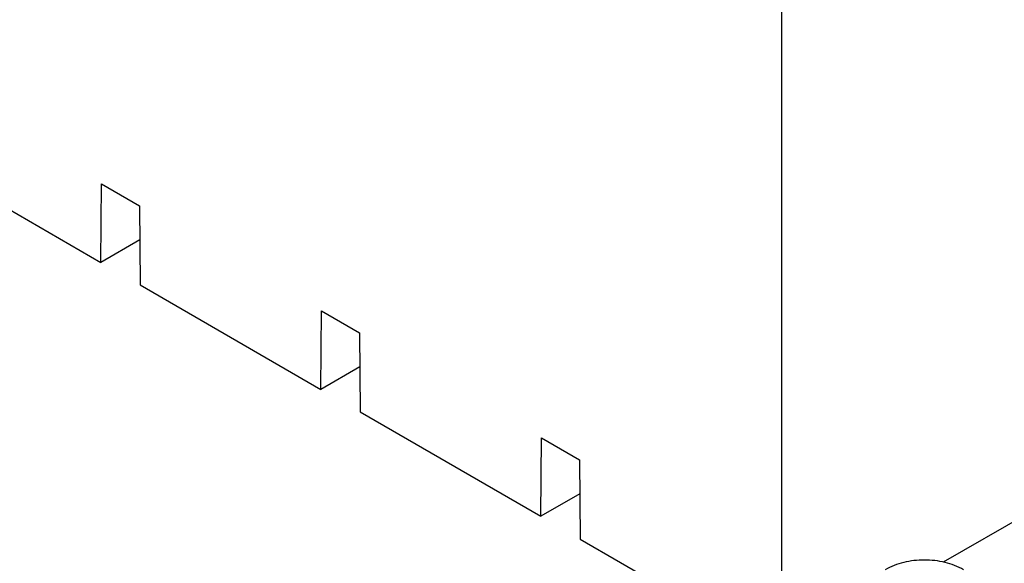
# Model space of a CAD drawing. Header units: inches. Extents: x 0 to 34, y 0 to 22.
# Tile 36 of 39: x 30.1 to 31.4, y 18 to 18.7. Entities that reach past the tile are written whole.
import ezdxf

# ---------------------------------------------------------------- set-up
doc = ezdxf.new("R2010")
doc.units = ezdxf.units.IN
doc.header["$LTSCALE"] = 1.87
doc.header["$MEASUREMENT"] = 0
doc.layers.get('0').update_dxf_attribs({"linetype": 'CONTINUOUS'})

msp = doc.modelspace()

# ---------------------------------------------------------------- linework, layer by layer
at = {"color": 7, "linetype": 'CONTINUOUS'}
for p, q in [((31.0983, 17.9495), (31.0983, 18.9226)), ((30.0078, 18.5461), (30.2365, 18.414)), ((30.2365, 18.414), (30.2373, 18.5135)), ((30.2373, 18.5135), (30.2854, 18.4857)), ((30.2854, 18.4857), (30.2861, 18.3854)), ((30.2857, 18.4424), (30.2365, 18.414)), ((30.2861, 18.3854), (30.5149, 18.2533)), ((30.5149, 18.2533), (30.5157, 18.3527)), ((30.5157, 18.3527), (30.5638, 18.325)), ((30.5638, 18.325), (30.5645, 18.2247)), ((31.7859, 18.3135), (31.3025, 18.0344)), ((30.5641, 18.2817), (30.5149, 18.2533)), ((30.5645, 18.2247), (30.7933, 18.0926)), ((30.7933, 18.0926), (30.7941, 18.192)), ((30.7941, 18.192), (30.8422, 18.1642)), ((30.8422, 18.1642), (30.8429, 18.0639)), ((30.8425, 18.121), (30.7933, 18.0926)), ((30.8429, 18.0639), (31.0697, 17.933))]:
    msp.add_line(p, q, dxfattribs=at)
msp.add_open_spline([(31.3283, 18.025), (31.321, 18.0292), (31.3047, 18.0354), (31.2787, 18.0383), (31.2527, 18.0354), (31.2364, 18.0292), (31.2291, 18.025)], degree=3, knots=[0, 0, 0, 0, 0.244077, 0.500011, 0.755941, 1, 1, 1, 1], dxfattribs=at)

doc.saveas('drawing.dxf')
